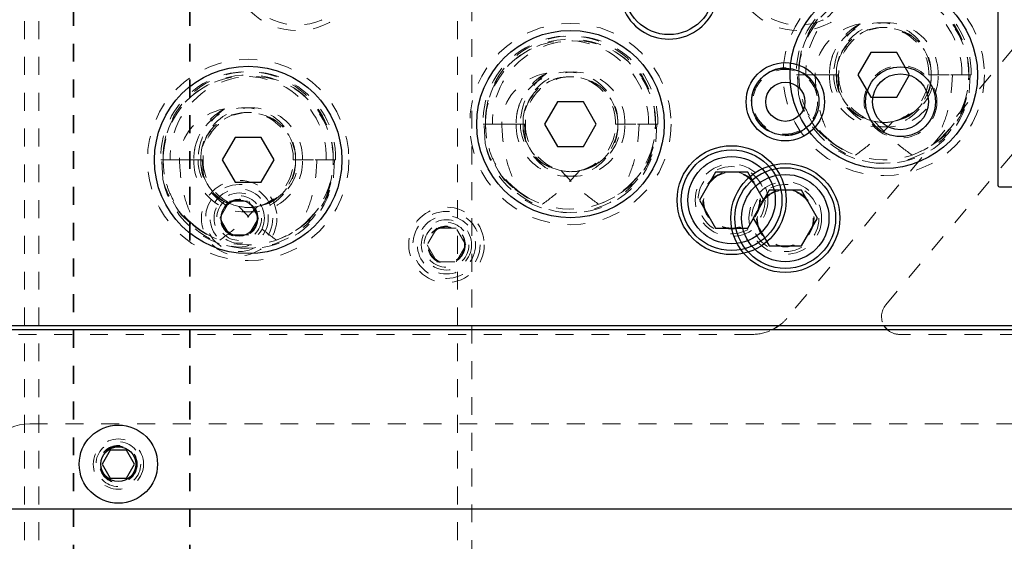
# Model space of a CAD drawing. Header units: inches. Extents: x 1802 to 2468, y -253 to -72.
# Tile 55 of 256: x 1817.58 to 1823.08, y -151.73 to -148.82. Entities that reach past the tile are written whole.
import ezdxf

# ---------------------------------------------------------------- set-up
doc = ezdxf.new("R2010")
doc.units = ezdxf.units.IN
doc.header["$LTSCALE"] = 0.5
doc.header["$MEASUREMENT"] = 0
doc.linetypes.add('HIDDEN', pattern=[0.225, 0.15, -0.075])
doc.linetypes.add('PHANTOM', pattern=[0.25, 0.125, -0.025, 0.025, -0.025, 0.025, -0.025])
for name, color, linetype in [('DIE-M-S', 8, 'Continuous'), ('DIE-M-S3', 8, 'Continuous'), ('DSS-M-S', 53, 'Continuous'), ('DST-M-S', 53, 'Continuous'), ('PAD-M-S', 135, 'Continuous'), ('PBU-M-S', 8, 'Continuous'), ('SID-M-P', 202, 'PHANTOM'), ('ST1-M-S', 193, 'Continuous'), ('SVD-M-S', 8, 'Continuous'), ('SVF-M-S', 8, 'Continuous')]:
    doc.layers.add(name, color=color, linetype=linetype)

msp = doc.modelspace()

# ---------------------------------------------------------------- linework, layer by layer
at = {"layer": 'DIE-M-S', "linetype": 'Continuous', "lineweight": 25}
msp.add_line((1811.30987, -150.52387), (1825.80987, -150.52387), dxfattribs=at)
for centre, radius in [((1821.85987, -149.27387), 0.21875), ((1822.50332, -149.27387), 0.195), ((1821.85987, -149.27387), 0.1875), ((1822.50332, -149.27387), 0.15625), ((1821.85987, -149.92387), 0.3045), ((1818.80987, -149.92387), 0.1005)]:
    msp.add_circle(centre, radius, dxfattribs=at)
at = {"layer": 'DIE-M-S', "linetype": 'HIDDEN', "lineweight": 18}
msp.add_circle((1821.85987, -149.92387), 0.203, dxfattribs=at)
at = {"layer": 'DIE-M-S', "linetype": 'Continuous', "lineweight": 25}
msp.add_arc((1821.20987, -148.64887), 0.275, 133.34176, 46.65824, dxfattribs=at)
at = {"layer": 'DIE-M-S3', "linetype": 'HIDDEN', "lineweight": 18}
for centre, radius in [((1819.13487, -148.50137), 0.34375), ((1821.93487, -148.50137), 0.34375), ((1821.85987, -149.27387), 0.19), ((1822.50332, -149.27387), 0.20312), ((1818.80987, -149.92387), 0.211), ((1818.80987, -149.92387), 0.1405)]:
    msp.add_circle(centre, radius, dxfattribs=at)
at = {"layer": 'DSS-M-S', "linetype": 'HIDDEN', "lineweight": 18}
for p, q in [((1817.60987, -138.02387), (1817.60987, -155.02387)), ((1817.68987, -138.02387), (1817.68987, -155.02387)), ((1820.02987, -138.02387), (1820.02987, -155.02387)), ((1820.10987, -155.02387), (1820.10987, -148.52387)), ((1823.26574, -148.81935), (1821.86845, -150.48457)), ((1822.42089, -150.40959), (1823.553, -149.06039)), ((1821.67694, -150.57387), (1812.40987, -150.57387)), ((1824.75987, -150.57387), (1822.49749, -150.57387)), ((1817.63974, -151.07387), (1824.75987, -151.07387))]:
    msp.add_line(p, q, dxfattribs=at)
at = {"layer": 'DSS-M-S', "linetype": 'Continuous', "lineweight": 25}
for p, q in [((1821.80663, -150.5376), (1821.78591, -150.54887)), ((1821.82694, -150.52387), (1821.80663, -150.5376)), ((1822.42231, -150.5398), (1822.41089, -150.52387)), ((1822.43135, -150.54887), (1822.42231, -150.5398))]:
    msp.add_line(p, q, dxfattribs=at)
at = {"layer": 'DSS-M-S', "linetype": 'HIDDEN', "lineweight": 18}
for centre, radius in [((1821.85987, -149.92387), 0.15625), ((1818.13487, -151.29887), 0.1005)]:
    msp.add_circle(centre, radius, dxfattribs=at)
for centre, radius, start, end in [((1822.49749, -150.47387), 0.1, 140, 210), ((1821.67694, -150.32387), 0.25, 306.8699, 320), ((1821.67694, -150.32387), 0.25, 270, 295.84193), ((1822.49749, -150.47387), 0.1, 228.59038, 270), ((1817.63974, -151.35374), 0.27987, 90, 180)]:
    msp.add_arc(centre, radius, start, end, dxfattribs=at)
at = {"layer": 'DST-M-S', "linetype": 'Continuous', "lineweight": 25}
for centre, radius in [((1822.40987, -149.12387), 0.52345), ((1820.65987, -149.39887), 0.52345), ((1818.85987, -149.59887), 0.52345), ((1821.55987, -149.82387), 0.3045)]:
    msp.add_circle(centre, radius, dxfattribs=at)
at = {"layer": 'DST-M-S', "linetype": 'HIDDEN', "lineweight": 18}
msp.add_circle((1821.55987, -149.82387), 0.203, dxfattribs=at)
at = {"layer": 'PAD-M-S', "linetype": 'HIDDEN', "lineweight": 18}
for p, q in [((1823.04687, -149.73987), (1823.04687, -147.80987)), ((1823.76187, -149.74987), (1823.05687, -149.74987))]:
    msp.add_line(p, q, dxfattribs=at)
for centre, radius in [((1821.55987, -149.82387), 0.15625), ((1819.96737, -150.07387), 0.1005)]:
    msp.add_circle(centre, radius, dxfattribs=at)
msp.add_arc((1823.05687, -149.73987), 0.01, 180, 270, dxfattribs=at)
at = {"layer": 'PBU-M-S', "linetype": 'HIDDEN', "lineweight": 18}
msp.add_line((1814.68487, -150.52387), (1824.43487, -150.52387), dxfattribs=at)
for radius in [0.211, 0.1405]:
    msp.add_circle((1819.96737, -150.07387), radius, dxfattribs=at)
at = {"layer": 'SID-M-P', "linetype": 'PHANTOM', "lineweight": 35}
for p, q in [((1817.88487, -133.74966), (1817.88487, -162.41644)), ((1818.53487, -133.74966), (1818.53487, -162.41644))]:
    msp.add_line(p, q, dxfattribs=at)
at = {"layer": 'ST1-M-S', "linetype": 'Continuous', "lineweight": 25}
for p, q in [((1823.04687, -147.80987), (1823.04687, -149.73987)), ((1823.05687, -149.74987), (1823.76187, -149.74987)), ((1811.30987, -150.52387), (1826.55987, -150.52387))]:
    msp.add_line(p, q, dxfattribs=at)
msp.add_arc((1823.05687, -149.73987), 0.01, 180, 270, dxfattribs=at)
at = {"layer": 'SVD-M-S', "linetype": 'Continuous', "lineweight": 25}
for p, q in [((1821.7698, -149.76787), (1821.67974, -149.92387)), ((1821.94993, -149.76787), (1821.7698, -149.76787)), ((1822.04, -149.92387), (1821.94993, -149.76787)), ((1821.67974, -149.92387), (1821.7698, -150.07987)), ((1821.94993, -150.07987), (1822.04, -149.92387)), ((1821.7698, -150.07987), (1821.94993, -150.07987)), ((1824.75987, -150.54887), (1811.50987, -150.54887)), ((1818.08984, -151.22087), (1818.0448, -151.29887)), ((1818.1799, -151.22087), (1818.08984, -151.22087)), ((1818.22493, -151.29887), (1818.1799, -151.22087)), ((1818.0448, -151.29887), (1818.08984, -151.37687)), ((1818.1799, -151.37687), (1818.22493, -151.29887)), ((1818.08984, -151.37687), (1818.1799, -151.37687)), ((1811.50987, -151.54887), (1824.75987, -151.54887))]:
    msp.add_line(p, q, dxfattribs=at)
at = {"layer": 'SVD-M-S', "linetype": 'HIDDEN', "lineweight": 18}
for p, q in [((1818.70162, -149.92387), (1818.75574, -149.83012)), ((1818.75574, -149.83012), (1818.86399, -149.83012)), ((1818.86399, -149.83012), (1818.91812, -149.92387)), ((1818.75574, -150.01762), (1818.70162, -149.92387)), ((1818.91812, -149.92387), (1818.86399, -150.01762)), ((1818.86399, -150.01762), (1818.75574, -150.01762))]:
    msp.add_line(p, q, dxfattribs=at)
for centre, radius in [((1819.13487, -148.50137), 0.375), ((1821.93487, -148.50137), 0.375), ((1821.85987, -149.27387), 0.1805), ((1818.80987, -149.92387), 0.1875), ((1821.85987, -149.92387), 0.1875), ((1818.80987, -149.92387), 0.1625), ((1818.80987, -149.92387), 0.125), ((1821.85987, -149.92387), 0.16072), ((1821.85987, -149.92387), 0.16045), ((1821.85987, -149.92387), 0.15993), ((1818.80987, -149.92387), 0.10497), ((1818.80987, -149.92387), 0.1047), ((1818.80987, -149.92387), 0.10418), ((1818.13487, -151.29887), 0.1405), ((1818.13487, -151.29887), 0.125), ((1818.13487, -151.29887), 0.10497), ((1818.13487, -151.29887), 0.1047), ((1818.13487, -151.29887), 0.10418)]:
    msp.add_circle(centre, radius, dxfattribs=at)
at = {"layer": 'SVD-M-S', "linetype": 'Continuous', "lineweight": 25}
for centre, radius in [((1821.20987, -148.64887), 0.25), ((1821.85987, -149.27387), 0.1095), ((1821.85987, -149.92387), 0.28125), ((1821.85987, -149.92387), 0.24375), ((1818.13487, -151.29887), 0.2185), ((1818.13487, -151.29887), 0.0975)]:
    msp.add_circle(centre, radius, dxfattribs=at)
at = {"layer": 'SVF-M-S', "linetype": 'Continuous', "lineweight": 25}
for p, q in [((1822.3377, -148.99887), (1822.26553, -149.12387)), ((1822.48204, -148.99887), (1822.3377, -148.99887)), ((1822.55421, -149.12387), (1822.48204, -148.99887)), ((1822.26553, -149.12387), (1822.3377, -149.24887)), ((1822.48204, -149.24887), (1822.55421, -149.12387)), ((1822.3377, -149.24887), (1822.48204, -149.24887)), ((1820.5877, -149.27387), (1820.51553, -149.39887)), ((1820.73204, -149.27387), (1820.5877, -149.27387)), ((1820.80421, -149.39887), (1820.73204, -149.27387)), ((1820.51553, -149.39887), (1820.5877, -149.52387)), ((1820.73204, -149.52387), (1820.80421, -149.39887)), ((1818.7877, -149.47387), (1818.71553, -149.59887)), ((1818.93204, -149.47387), (1818.7877, -149.47387)), ((1819.00421, -149.59887), (1818.93204, -149.47387)), ((1820.5877, -149.52387), (1820.73204, -149.52387)), ((1818.71553, -149.59887), (1818.7877, -149.72387)), ((1818.93204, -149.72387), (1819.00421, -149.59887)), ((1821.4698, -149.66787), (1821.37974, -149.82387)), ((1821.64993, -149.66787), (1821.4698, -149.66787)), ((1821.74, -149.82387), (1821.64993, -149.66787)), ((1818.7877, -149.72387), (1818.93204, -149.72387)), ((1821.37974, -149.82387), (1821.4698, -149.97987)), ((1821.64993, -149.97987), (1821.74, -149.82387)), ((1821.4698, -149.97987), (1821.64993, -149.97987))]:
    msp.add_line(p, q, dxfattribs=at)
at = {"layer": 'SVF-M-S', "linetype": 'HIDDEN', "lineweight": 18}
for p, q in [((1821.92183, -149.12387), (1821.92726, -149.12387)), ((1821.92726, -149.12387), (1821.93487, -149.12387)), ((1821.93344, -149.23232), (1821.92726, -149.12387)), ((1821.93487, -149.12387), (1822.10611, -149.12387)), ((1821.93518, -149.14107), (1821.93487, -149.12387)), ((1822.10611, -149.12387), (1822.02608, -149.12387)), ((1822.10611, -149.12387), (1822.13001, -149.12387)), ((1822.10611, -149.12387), (1822.14487, -149.12387)), ((1822.14487, -149.12387), (1822.15248, -149.12387)), ((1822.15248, -149.12387), (1822.15971, -149.21131)), ((1822.15248, -149.12387), (1822.1579, -149.12387)), ((1822.66183, -149.12387), (1822.84611, -149.12387)), ((1822.88487, -149.12387), (1822.67487, -149.12387)), ((1822.67487, -149.12387), (1822.88487, -149.12387)), ((1822.84611, -149.12387), (1822.8979, -149.12387)), ((1822.89248, -149.12387), (1822.8863, -149.23232)), ((1821.94145, -149.20267), (1821.93518, -149.14107)), ((1820.17183, -149.39887), (1820.17726, -149.39887)), ((1820.17726, -149.39887), (1820.18487, -149.39887)), ((1820.18344, -149.50732), (1820.17726, -149.39887)), ((1820.18487, -149.39887), (1820.35611, -149.39887)), ((1820.18518, -149.41607), (1820.18487, -149.39887)), ((1820.35611, -149.39887), (1820.27608, -149.39887)), ((1820.35611, -149.39887), (1820.38001, -149.39887)), ((1820.35611, -149.39887), (1820.39487, -149.39887)), ((1820.39487, -149.39887), (1820.40248, -149.39887)), ((1820.40248, -149.39887), (1820.40971, -149.48631)), ((1820.40248, -149.39887), (1820.4079, -149.39887)), ((1820.91183, -149.39887), (1821.09611, -149.39887)), ((1821.13487, -149.39887), (1820.92487, -149.39887)), ((1820.92487, -149.39887), (1821.13487, -149.39887)), ((1821.09611, -149.39887), (1821.1479, -149.39887)), ((1821.14248, -149.39887), (1821.1363, -149.50732)), ((1820.19145, -149.47767), (1820.18518, -149.41607)), ((1822.14487, -149.51808), (1822.1148, -149.4961)), ((1818.37183, -149.59887), (1818.37726, -149.59887)), ((1818.37726, -149.59887), (1818.38487, -149.59887)), ((1818.38344, -149.70732), (1818.37726, -149.59887)), ((1818.38487, -149.59887), (1818.55611, -149.59887)), ((1818.38518, -149.61607), (1818.38487, -149.59887)), ((1818.39145, -149.67767), (1818.38518, -149.61607)), ((1818.55611, -149.59887), (1818.47608, -149.59887)), ((1818.55611, -149.59887), (1818.58001, -149.59887)), ((1818.55611, -149.59887), (1818.59487, -149.59887)), ((1818.59487, -149.59887), (1818.60248, -149.59887)), ((1818.60248, -149.59887), (1818.60971, -149.68631)), ((1818.60248, -149.59887), (1818.6079, -149.59887)), ((1819.11183, -149.59887), (1819.29611, -149.59887)), ((1819.33487, -149.59887), (1819.12487, -149.59887)), ((1819.12487, -149.59887), (1819.33487, -149.59887)), ((1819.29611, -149.59887), (1819.3479, -149.59887)), ((1819.34248, -149.59887), (1819.3363, -149.70732)), ((1820.39487, -149.79308), (1820.3648, -149.7711)), ((1818.59487, -149.99308), (1818.5648, -149.9711)), ((1819.91324, -149.98012), (1819.85912, -150.07387)), ((1820.02149, -149.98012), (1819.91324, -149.98012)), ((1820.07562, -150.07387), (1820.02149, -149.98012)), ((1819.85912, -150.07387), (1819.91324, -150.16762)), ((1820.02149, -150.16762), (1820.07562, -150.07387)), ((1819.91324, -150.16762), (1820.02149, -150.16762))]:
    msp.add_line(p, q, dxfattribs=at)
for centre, radius in [((1822.40987, -149.12387), 0.5625), ((1820.65987, -149.39887), 0.5625), ((1818.85987, -149.59887), 0.5625), ((1821.55987, -149.82387), 0.1875), ((1821.55987, -149.82387), 0.16072), ((1821.55987, -149.82387), 0.16045), ((1821.55987, -149.82387), 0.15993), ((1819.96737, -150.07387), 0.1875), ((1819.96737, -150.07387), 0.1625), ((1819.96737, -150.07387), 0.125), ((1819.96737, -150.07387), 0.10497), ((1819.96737, -150.07387), 0.1047), ((1819.96737, -150.07387), 0.10418)]:
    msp.add_circle(centre, radius, dxfattribs=at)
at = {"layer": 'SVF-M-S', "linetype": 'Continuous', "lineweight": 25}
for centre, radius in [((1822.40987, -149.12387), 0.52345), ((1820.65987, -149.39887), 0.52345), ((1818.85987, -149.59887), 0.52345), ((1821.55987, -149.82387), 0.28125), ((1821.55987, -149.82387), 0.24375)]:
    msp.add_circle(centre, radius, dxfattribs=at)
at = {"layer": 'SVF-M-S', "linetype": 'HIDDEN', "lineweight": 18}
for centre, radius, start, end in [((1822.40335, -149.11228), 0.48166, 358.62082, 181.37918), ((1822.41639, -149.11228), 0.48166, 358.62082, 181.37918), ((1822.39049, -149.1129), 0.45575, 358.62082, 181.37918), ((1822.40987, -149.12387), 0.475, 236.08967, 180), ((1822.42925, -149.1129), 0.45575, 358.62082, 181.37918), ((1822.39049, -149.11714), 0.28446, 358.6441, 181.3559), ((1822.42568, -149.12173), 0.31958, 117.65377, 180.38339), ((1822.42925, -149.11714), 0.28446, 358.6441, 181.3559), ((1822.40335, -149.11755), 0.25856, 358.60069, 181.39931), ((1822.40987, -149.12387), 0.265, 199.26791, 180), ((1822.41639, -149.11755), 0.25856, 358.60069, 181.39931), ((1820.65335, -149.38728), 0.48166, 358.62082, 181.37918), ((1820.66639, -149.38728), 0.48166, 358.62082, 181.37918), ((1820.64049, -149.3879), 0.45575, 358.62082, 181.37918), ((1820.65987, -149.39887), 0.475, 236.08967, 180), ((1820.67925, -149.3879), 0.45575, 358.62082, 181.37918), ((1818.85335, -149.58728), 0.48166, 358.62082, 181.37918), ((1818.86639, -149.58728), 0.48166, 358.62082, 181.37918), ((1818.84049, -149.5879), 0.45575, 358.62082, 181.37918), ((1818.85987, -149.59887), 0.475, 236.08967, 180), ((1818.87925, -149.5879), 0.45575, 358.62082, 181.37918), ((1820.64049, -149.39214), 0.28446, 358.6441, 181.3559), ((1820.67568, -149.39673), 0.31958, 117.65377, 180.38339), ((1820.67925, -149.39214), 0.28446, 358.6441, 181.3559), ((1820.65335, -149.39255), 0.25856, 358.60069, 181.39931), ((1820.65987, -149.39887), 0.265, 199.26791, 180), ((1820.66639, -149.39255), 0.25856, 358.60069, 181.39931), ((1822.40451, -149.13738), 0.48055, 191.39562, 1.61091), ((1822.39049, -149.1306), 0.28446, 178.6441, 1.3559), ((1822.42925, -149.1306), 0.28446, 178.6441, 1.3559), ((1822.4055, -149.1292), 0.26069, 178.82772, 282.52015), ((1822.40987, -149.12387), 0.265, 180, 199.26791), ((1822.423, -149.12674), 0.26511, 179.38016, 255.74629), ((1822.41424, -149.1292), 0.26069, 257.47985, 1.17228), ((1822.39674, -149.12674), 0.26511, 284.25371, 0.61984), ((1822.41603, -149.12823), 0.46886, 288.87727, 0.53304), ((1822.41741, -149.14178), 0.47755, 206.39965, 349.07072), ((1818.84049, -149.59214), 0.28446, 358.6441, 181.3559), ((1818.87568, -149.59673), 0.31958, 117.65377, 180.38339), ((1818.87925, -149.59214), 0.28446, 358.6441, 181.3559), ((1818.85335, -149.59255), 0.25856, 358.60069, 181.39931), ((1818.85987, -149.59887), 0.265, 199.26791, 180), ((1818.86639, -149.59255), 0.25856, 358.60069, 181.39931), ((1820.65451, -149.41238), 0.48055, 191.39562, 1.61091), ((1820.64049, -149.4056), 0.28446, 178.6441, 1.3559), ((1820.67925, -149.4056), 0.28446, 178.6441, 1.3559), ((1820.6555, -149.4042), 0.26069, 178.82772, 282.52015), ((1820.65987, -149.39887), 0.265, 180, 199.26791), ((1820.673, -149.40174), 0.26511, 179.38016, 255.74629), ((1820.66424, -149.4042), 0.26069, 257.47985, 1.17228), ((1820.64674, -149.40174), 0.26511, 284.25371, 0.61984), ((1820.66603, -149.40323), 0.46886, 288.87727, 0.53304), ((1820.66741, -149.41678), 0.47755, 206.39965, 349.07072), ((1822.39397, -149.14248), 0.45225, 228.92707, 251.70514), ((1818.85451, -149.61238), 0.48055, 191.39562, 1.61091), ((1818.84049, -149.6056), 0.28446, 178.6441, 1.3559), ((1818.87925, -149.6056), 0.28446, 178.6441, 1.3559), ((1818.8555, -149.6042), 0.26069, 178.82772, 282.52015), ((1818.85987, -149.59887), 0.265, 180, 199.26791), ((1818.873, -149.60174), 0.26511, 179.38016, 255.74629), ((1818.86424, -149.6042), 0.26069, 257.47985, 1.17228), ((1818.84674, -149.60174), 0.26511, 284.25371, 0.61984), ((1818.86603, -149.60323), 0.46886, 288.87727, 0.53304), ((1818.86741, -149.61678), 0.47755, 206.39965, 349.07072), ((1820.64397, -149.41748), 0.45225, 228.92707, 251.70514), ((1818.84397, -149.61748), 0.45225, 228.92707, 251.70514)]:
    msp.add_arc(centre, radius, start, end, dxfattribs=at)
for centre, major_axis, ratio, start_param, end_param in [((1822.33814, -149.12387), (-0.31206, 0), 0.9318009, 4.9084034, 6.2831853), ((1822.51539, -149.12387), (0.38537, 0), 0.9410518, 2.2365539, 3.1415927), ((1820.58814, -149.39887), (-0.31206, 0), 0.9318009, 4.9084034, 6.2831853), ((1820.76539, -149.39887), (0.38537, 0), 0.9410518, 2.2365539, 3.1415927), ((1822.40244, -149.12387), (-0.27243, 0), 0.966834, 0, 1.4059114), ((1822.4173, -149.12387), (0.27243, 0), 0.966834, 4.8772739, 6.2831853), ((1822.40254, -149.12387), (-0.48233, 0), 0.966834, 0.2347238, 1.0072023), ((1822.4172, -149.12387), (0.48233, 0), 0.966834, 5.275983, 6.0484615), ((1818.78814, -149.59887), (-0.31206, 0), 0.9318009, 4.9084034, 6.2831853), ((1818.96539, -149.59887), (0.38537, 0), 0.9410518, 2.2365539, 3.1415927), ((1820.65244, -149.39887), (-0.27243, 0), 0.966834, 0, 1.4059114), ((1820.6673, -149.39887), (0.27243, 0), 0.966834, 4.8772739, 6.2831853), ((1820.65254, -149.39887), (-0.48233, 0), 0.966834, 0.2347238, 1.0072023), ((1820.6672, -149.39887), (0.48233, 0), 0.966834, 5.275983, 6.0484615), ((1818.85244, -149.59887), (-0.27243, 0), 0.966834, 0, 1.4059114), ((1818.8673, -149.59887), (0.27243, 0), 0.966834, 4.8772739, 6.2831853), ((1818.85254, -149.59887), (-0.48233, 0), 0.966834, 0.2347238, 1.0072023), ((1818.8672, -149.59887), (0.48233, 0), 0.966834, 5.275983, 6.0484615)]:
    msp.add_ellipse(centre, major_axis=major_axis, ratio=ratio, start_param=start_param, end_param=end_param, dxfattribs=at)
for points, knots in [([(1822.12287, -149.50236), (1822.10266, -149.48545), (1822.06166, -149.45113), (1822.01206, -149.38742), (1821.97307, -149.31596), (1821.94207, -149.22824), (1821.93752, -149.16224), (1821.93487, -149.12387)], [0, 0, 0, 0, 0.1825208, 0.3703479, 0.5521776, 0.7396236, 1, 1, 1, 1]), ([(1822.02608, -149.12387), (1822.02889, -149.17229), (1822.0341, -149.26179), (1822.07008, -149.38913), (1822.10515, -149.46436), (1822.12287, -149.50236)], [0, 0, 0, 0, 0.3683479, 0.680906, 1, 1, 1, 1]), ([(1822.79366, -149.12387), (1822.79084, -149.17229), (1822.78564, -149.26179), (1822.74966, -149.38913), (1822.71458, -149.46436), (1822.69686, -149.50236)], [0, 0, 0, 0, 0.3683479, 0.68090604, 1, 1, 1, 1]), ([(1820.37287, -149.77736), (1820.35266, -149.76045), (1820.31166, -149.72613), (1820.26206, -149.66242), (1820.22307, -149.59096), (1820.19207, -149.50324), (1820.18752, -149.43724), (1820.18487, -149.39887)], [0, 0, 0, 0, 0.1825208, 0.3703479, 0.5521776, 0.7396236, 1, 1, 1, 1]), ([(1820.27608, -149.39887), (1820.27889, -149.44729), (1820.2841, -149.53679), (1820.32008, -149.66413), (1820.35515, -149.73936), (1820.37287, -149.77736)], [0, 0, 0, 0, 0.3683479, 0.680906, 1, 1, 1, 1]), ([(1821.04366, -149.39887), (1821.04084, -149.44729), (1821.03564, -149.53679), (1820.99966, -149.66413), (1820.96458, -149.73936), (1820.94686, -149.77736)], [0, 0, 0, 0, 0.3683479, 0.68090604, 1, 1, 1, 1]), ([(1822.25201, -149.57187), (1822.28674, -149.54651), (1822.36299, -149.49083), (1822.4271, -149.42146), (1822.46201, -149.38369)], [0, 0, 0, 0, 0.4555585, 1, 1, 1, 1]), ([(1822.56773, -149.57187), (1822.53299, -149.54651), (1822.45675, -149.49083), (1822.39263, -149.42146), (1822.35773, -149.38369)], [0, 0, 0, 0, 0.45555852, 1, 1, 1, 1]), ([(1818.57287, -149.97736), (1818.55266, -149.96045), (1818.51166, -149.92613), (1818.46206, -149.86242), (1818.42307, -149.79096), (1818.39207, -149.70324), (1818.38752, -149.63724), (1818.38487, -149.59887)], [0, 0, 0, 0, 0.1825208, 0.3703479, 0.5521776, 0.7396236, 1, 1, 1, 1]), ([(1818.47608, -149.59887), (1818.47889, -149.64729), (1818.4841, -149.73679), (1818.52008, -149.86413), (1818.55515, -149.93936), (1818.57287, -149.97736)], [0, 0, 0, 0, 0.3683479, 0.680906, 1, 1, 1, 1]), ([(1819.24366, -149.59887), (1819.24084, -149.64729), (1819.23564, -149.73679), (1819.19966, -149.86413), (1819.16458, -149.93936), (1819.14686, -149.97736)], [0, 0, 0, 0, 0.3683479, 0.68090604, 1, 1, 1, 1]), ([(1820.50201, -149.84687), (1820.53674, -149.82151), (1820.61299, -149.76583), (1820.6771, -149.69646), (1820.71201, -149.65869)], [0, 0, 0, 0, 0.4555585, 1, 1, 1, 1]), ([(1820.81773, -149.84687), (1820.78299, -149.82151), (1820.70675, -149.76583), (1820.64263, -149.69646), (1820.60773, -149.65869)], [0, 0, 0, 0, 0.45555852, 1, 1, 1, 1]), ([(1818.70201, -150.04687), (1818.73674, -150.02151), (1818.81299, -149.96583), (1818.8771, -149.89646), (1818.91201, -149.85869)], [0, 0, 0, 0, 0.4555585, 1, 1, 1, 1]), ([(1819.01773, -150.04687), (1818.98299, -150.02151), (1818.90675, -149.96583), (1818.84263, -149.89646), (1818.80773, -149.85869)], [0, 0, 0, 0, 0.45555852, 1, 1, 1, 1])]:
    msp.add_open_spline(points, degree=3, knots=knots, dxfattribs=at)

doc.saveas('drawing.dxf')
